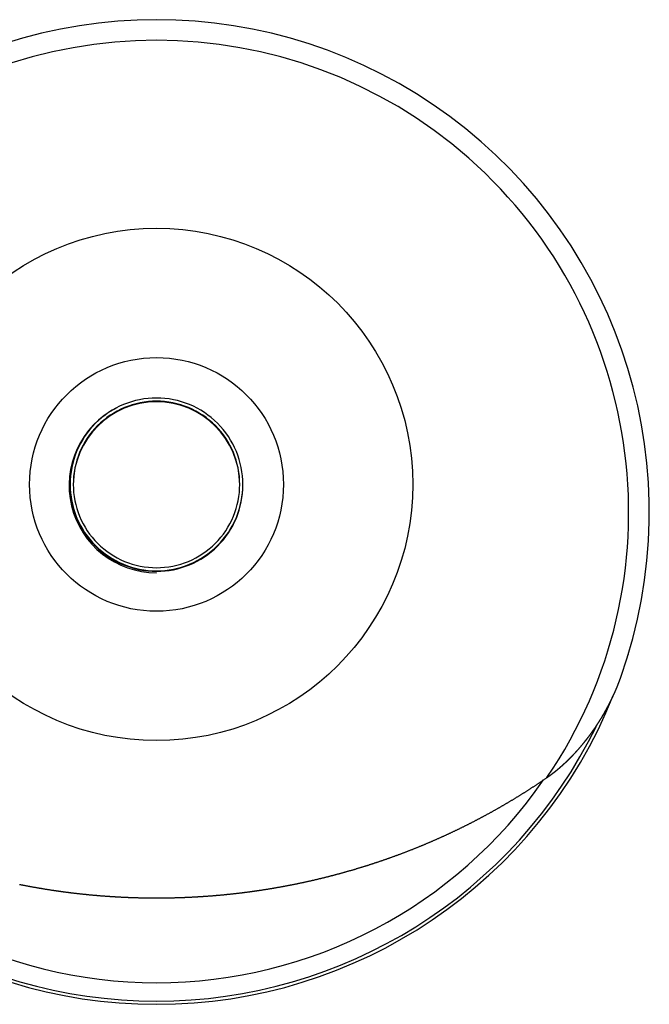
# Model space of a CAD drawing. Extents: x 3842 to 7066, y 783 to 5920.
# Tile 2 of 18: x 4294 to 5092, y 783 to 2032. Entities that reach past the tile are written whole.
import ezdxf

# ---------------------------------------------------------------- set-up
doc = ezdxf.new("R2010")
doc.units = 0
doc.layers.get('0').update_dxf_attribs({"linetype": 'CONTINUOUS'})

msp = doc.modelspace()

# ---------------------------------------------------------------- linework, layer by layer
at = {"color": 7, "linetype": 'CONTINUOUS'}
for p, q in [((4357.495, 1442.8), (4357.495, 1442.066)), ((4576.695, 1442.066), (4576.695, 1442.8))]:
    msp.add_line(p, q, dxfattribs=at)
for points in [[(4467.1, 1333.16, 0), (4472.47, 1333.29, 0), (4477.84, 1333.69, 0), (4483.18, 1334.35, 0), (4488.48, 1335.27, 0), (4493.73, 1336.45, 0), (4498.91, 1337.88, 0), (4504.02, 1339.57, 0), (4509.04, 1341.51, 0), (4513.96, 1343.69, 0), (4518.76, 1346.11, 0), (4523.44, 1348.76, 0), (4527.99, 1351.64, 0), (4532.38, 1354.74, 0), (4536.62, 1358.05, 0), (4540.7, 1361.56, 0), (4544.59, 1365.27, 0), (4548.3, 1369.17, 0), (4551.82, 1373.24, 0), (4555.13, 1377.49, 0), (4558.22, 1381.89, 0), (4561.1, 1386.43, 0), (4563.75, 1391.12, 0), (4566.17, 1395.92, 0), (4568.35, 1400.84, 0), (4570.29, 1405.86, 0), (4571.98, 1410.97, 0), (4573.41, 1416.16, 0), (4574.59, 1421.41, 0), (4575.51, 1426.71, 0), (4576.17, 1432.05, 0), (4576.56, 1437.42, 0), (4576.7, 1442.8, 0), (4576.56, 1448.18, 0), (4576.17, 1453.55, 0), (4575.51, 1458.89, 0), (4574.59, 1464.19, 0), (4573.41, 1469.44, 0), (4571.98, 1474.63, 0), (4570.29, 1479.74, 0), (4568.35, 1484.76, 0), (4566.17, 1489.68, 0), (4563.75, 1494.48, 0), (4561.1, 1499.17, 0), (4558.22, 1503.71, 0), (4555.13, 1508.11, 0), (4551.82, 1512.36, 0), (4548.3, 1516.43, 0), (4544.59, 1520.33, 0), (4540.7, 1524.04, 0), (4536.62, 1527.55, 0), (4532.38, 1530.86, 0), (4527.99, 1533.96, 0), (4523.44, 1536.84, 0), (4518.76, 1539.49, 0), (4513.96, 1541.91, 0), (4509.04, 1544.09, 0), (4504.02, 1546.03, 0), (4498.91, 1547.72, 0), (4493.73, 1549.15, 0), (4488.48, 1550.33, 0), (4483.18, 1551.25, 0), (4477.84, 1551.91, 0), (4472.47, 1552.31, 0), (4467.1, 1552.44, 0), (4461.72, 1552.31, 0), (4456.35, 1551.91, 0), (4451.01, 1551.25, 0), (4445.71, 1550.33, 0), (4440.46, 1549.15, 0), (4435.28, 1547.72, 0), (4430.17, 1546.03, 0), (4425.15, 1544.09, 0), (4420.24, 1541.91, 0), (4415.43, 1539.49, 0), (4410.75, 1536.84, 0), (4406.2, 1533.96, 0), (4401.81, 1530.86, 0), (4397.57, 1527.55, 0), (4393.49, 1524.04, 0), (4389.6, 1520.33, 0), (4385.89, 1516.43, 0), (4382.37, 1512.36, 0), (4379.06, 1508.11, 0), (4375.97, 1503.71, 0), (4373.09, 1499.17, 0), (4370.44, 1494.48, 0), (4368.02, 1489.68, 0), (4365.84, 1484.76, 0), (4363.9, 1479.74, 0), (4362.21, 1474.63, 0), (4360.78, 1469.44, 0), (4359.6, 1464.19, 0), (4358.68, 1458.89, 0), (4358.02, 1453.55, 0), (4357.63, 1448.18, 0), (4357.5, 1442.8, 0), (4357.63, 1437.42, 0), (4358.02, 1432.05, 0), (4358.68, 1426.71, 0), (4359.6, 1421.41, 0), (4360.78, 1416.16, 0), (4362.21, 1410.97, 0), (4363.9, 1405.86, 0), (4365.84, 1400.84, 0), (4368.02, 1395.92, 0), (4370.44, 1391.12, 0), (4373.09, 1386.43, 0), (4375.97, 1381.89, 0), (4379.06, 1377.49, 0), (4382.37, 1373.24, 0), (4385.89, 1369.17, 0), (4389.6, 1365.27, 0), (4393.49, 1361.56, 0), (4397.57, 1358.05, 0), (4401.81, 1354.74, 0), (4406.2, 1351.64, 0), (4410.75, 1348.76, 0), (4415.43, 1346.11, 0), (4420.24, 1343.69, 0), (4425.15, 1341.51, 0), (4430.17, 1339.57, 0), (4435.28, 1337.88, 0), (4440.46, 1336.45, 0), (4445.71, 1335.27, 0), (4451.01, 1334.35, 0), (4456.35, 1333.69, 0), (4461.72, 1333.29, 0), (4467.1, 1333.16, 0)], [(4467.1, 1337.16, 0), (4472.28, 1337.29, 0), (4477.45, 1337.67, 0), (4482.59, 1338.3, 0), (4487.7, 1339.19, 0), (4492.75, 1340.33, 0), (4497.75, 1341.71, 0), (4502.67, 1343.34, 0), (4507.51, 1345.2, 0), (4512.25, 1347.3, 0), (4516.87, 1349.63, 0), (4521.38, 1352.19, 0), (4525.76, 1354.96, 0), (4530, 1357.95, 0), (4534.09, 1361.14, 0), (4538.01, 1364.53, 0), (4541.77, 1368.1, 0), (4545.34, 1371.86, 0), (4548.73, 1375.78, 0), (4551.91, 1379.87, 0), (4554.9, 1384.11, 0), (4557.67, 1388.49, 0), (4560.23, 1393, 0), (4562.56, 1397.63, 0), (4564.66, 1402.37, 0), (4566.52, 1407.21, 0), (4568.15, 1412.13, 0), (4569.53, 1417.13, 0), (4570.67, 1422.19, 0), (4571.55, 1427.3, 0), (4572.19, 1432.45, 0), (4572.57, 1437.62, 0), (4572.7, 1442.8, 0), (4572.57, 1447.98, 0), (4572.19, 1453.15, 0), (4571.55, 1458.3, 0), (4570.67, 1463.41, 0), (4569.53, 1468.47, 0), (4568.15, 1473.47, 0), (4566.52, 1478.39, 0), (4564.66, 1483.23, 0), (4562.56, 1487.97, 0), (4560.23, 1492.6, 0), (4557.67, 1497.11, 0), (4554.9, 1501.49, 0), (4551.91, 1505.73, 0), (4548.73, 1509.82, 0), (4545.34, 1513.74, 0), (4541.77, 1517.5, 0), (4538.01, 1521.07, 0), (4534.09, 1524.46, 0), (4530, 1527.65, 0), (4525.76, 1530.64, 0), (4521.38, 1533.41, 0), (4516.87, 1535.97, 0), (4512.25, 1538.3, 0), (4507.51, 1540.4, 0), (4502.67, 1542.26, 0), (4497.75, 1543.89, 0), (4492.75, 1545.27, 0), (4487.7, 1546.41, 0), (4482.59, 1547.3, 0), (4477.45, 1547.93, 0), (4472.28, 1548.31, 0), (4467.1, 1548.44, 0), (4461.91, 1548.31, 0), (4456.74, 1547.93, 0), (4451.6, 1547.3, 0), (4446.49, 1546.41, 0), (4441.44, 1545.27, 0), (4436.44, 1543.89, 0), (4431.52, 1542.26, 0), (4426.68, 1540.4, 0), (4421.95, 1538.3, 0), (4417.32, 1535.97, 0), (4412.81, 1533.41, 0), (4408.43, 1530.64, 0), (4404.19, 1527.65, 0), (4400.1, 1524.46, 0), (4396.18, 1521.07, 0), (4392.42, 1517.5, 0), (4388.85, 1513.74, 0), (4385.47, 1509.82, 0), (4382.28, 1505.73, 0), (4379.29, 1501.49, 0), (4376.52, 1497.11, 0), (4373.96, 1492.6, 0), (4371.63, 1487.97, 0), (4369.53, 1483.23, 0), (4367.67, 1478.39, 0), (4366.04, 1473.47, 0), (4364.66, 1468.47, 0), (4363.52, 1463.41, 0), (4362.64, 1458.3, 0), (4362, 1453.15, 0), (4361.62, 1447.98, 0), (4361.5, 1442.8, 0), (4361.62, 1437.62, 0), (4362, 1432.45, 0), (4362.64, 1427.3, 0), (4363.52, 1422.19, 0), (4364.66, 1417.13, 0), (4366.04, 1412.13, 0), (4367.67, 1407.21, 0), (4369.53, 1402.37, 0), (4371.63, 1397.63, 0), (4373.96, 1393, 0), (4376.52, 1388.49, 0), (4379.29, 1384.11, 0), (4382.28, 1379.87, 0), (4385.47, 1375.78, 0), (4388.85, 1371.86, 0), (4392.42, 1368.1, 0), (4396.18, 1364.53, 0), (4400.1, 1361.14, 0), (4404.19, 1357.95, 0), (4408.43, 1354.96, 0), (4412.81, 1352.19, 0), (4417.32, 1349.63, 0), (4421.95, 1347.3, 0), (4426.68, 1345.2, 0), (4431.52, 1343.34, 0), (4436.44, 1341.71, 0), (4441.44, 1340.33, 0), (4446.49, 1339.19, 0), (4451.6, 1338.3, 0), (4456.74, 1337.67, 0), (4461.91, 1337.29, 0), (4467.1, 1337.16, 0)]]:
    msp.add_polyline3d(points, dxfattribs=at)
at = {"color": 7}
for points in [[(5065.31, 1226.47, 0), (5065.31, 1226.48, 0), (5065.31, 1226.5, 0), (5065.32, 1226.51, 0), (5065.32, 1226.52, 0), (5065.32, 1226.53, 0), (5065.33, 1226.54, 0), (5065.33, 1226.55, 0), (5065.33, 1226.57, 0), (5065.34, 1226.58, 0), (5065.34, 1226.59, 0), (5065.34, 1226.6, 0), (5065.35, 1226.61, 0), (5065.35, 1226.62, 0), (5065.36, 1226.63, 0), (5065.36, 1226.65, 0), (5065.36, 1226.66, 0), (5065.37, 1226.67, 0), (5065.37, 1226.68, 0), (5065.37, 1226.69, 0), (5065.38, 1226.7, 0), (5065.38, 1226.71, 0), (5065.38, 1226.73, 0), (5065.39, 1226.74, 0), (5065.39, 1226.75, 0), (5065.39, 1226.76, 0), (5065.4, 1226.77, 0), (5065.4, 1226.78, 0), (5065.4, 1226.79, 0), (5065.41, 1226.8, 0), (5065.41, 1226.81, 0), (5065.41, 1226.82, 0), (5065.42, 1226.84, 0), (5065.42, 1226.85, 0), (5065.42, 1226.86, 0), (5065.43, 1226.87, 0), (5065.43, 1226.88, 0), (5065.43, 1226.89, 0), (5065.44, 1226.9, 0), (5065.44, 1226.91, 0), (5065.44, 1226.92, 0), (5065.44, 1226.93, 0), (5065.45, 1226.94, 0), (5065.45, 1226.95, 0), (5065.45, 1226.96, 0), (5065.46, 1226.97, 0), (5065.46, 1226.98, 0), (5065.46, 1226.99, 0), (5065.47, 1227, 0), (5065.47, 1227.01, 0), (5065.47, 1227.02, 0), (5065.47, 1227.03, 0), (5065.48, 1227.04, 0), (5065.48, 1227.05, 0), (5065.48, 1227.06, 0), (5065.49, 1227.07, 0), (5065.49, 1227.07, 0), (5065.49, 1227.08, 0), (5065.49, 1227.09, 0), (5065.5, 1227.1, 0), (5065.5, 1227.11, 0), (5065.5, 1227.12, 0), (5065.5, 1227.13, 0), (5065.51, 1227.13, 0), (5065.51, 1227.14, 0), (5065.51, 1227.15, 0), (5065.51, 1227.16, 0), (5065.52, 1227.17, 0), (5065.52, 1227.17, 0), (5065.52, 1227.18, 0), (5065.52, 1227.19, 0), (5065.53, 1227.2, 0), (5065.53, 1227.2, 0), (5065.53, 1227.21, 0), (5065.53, 1227.22, 0), (5065.53, 1227.23, 0), (5065.54, 1227.23, 0), (5065.54, 1227.24, 0), (5065.54, 1227.25, 0), (5065.54, 1227.25, 0), (5065.54, 1227.26, 0), (5065.55, 1227.27, 0), (5065.55, 1227.27, 0), (5065.55, 1227.28, 0), (5065.55, 1227.28, 0), (5065.55, 1227.29, 0), (5065.55, 1227.29, 0), (5065.56, 1227.3, 0), (5065.56, 1227.31, 0), (5065.56, 1227.31, 0), (5065.56, 1227.32, 0), (5065.56, 1227.32, 0), (5065.56, 1227.33, 0), (5065.57, 1227.33, 0), (5065.57, 1227.34, 0), (5065.57, 1227.34, 0), (5065.57, 1227.34, 0), (5065.57, 1227.35, 0), (5065.57, 1227.35, 0), (5065.57, 1227.36, 0), (5065.57, 1227.36, 0), (5065.58, 1227.37, 0), (5065.58, 1227.37, 0), (5065.58, 1227.37, 0), (5065.58, 1227.38, 0), (5065.58, 1227.38, 0), (5065.58, 1227.38, 0), (5065.58, 1227.39, 0), (5065.58, 1227.39, 0), (5065.58, 1227.39, 0), (5065.59, 1227.4, 0), (5065.59, 1227.4, 0), (5065.59, 1227.4, 0), (5065.59, 1227.41, 0), (5065.59, 1227.41, 0), (5065.59, 1227.41, 0), (5065.59, 1227.42, 0), (5065.59, 1227.42, 0), (5065.59, 1227.42, 0), (5065.59, 1227.42, 0), (5065.59, 1227.43, 0), (5065.6, 1227.43, 0), (5065.6, 1227.43, 0), (5065.6, 1227.43, 0), (5065.6, 1227.44, 0), (5065.6, 1227.44, 0), (5065.6, 1227.44, 0), (5065.6, 1227.44, 0), (5065.6, 1227.44, 0), (5065.6, 1227.45, 0), (5065.6, 1227.45, 0), (5065.6, 1227.45, 0), (5065.6, 1227.45, 0), (5065.6, 1227.45, 0), (5065.6, 1227.46, 0), (5065.6, 1227.46, 0), (5065.6, 1227.46, 0), (5065.6, 1227.46, 0), (5065.61, 1227.46, 0), (5065.61, 1227.46, 0), (5065.61, 1227.47, 0), (5065.61, 1227.47, 0), (5065.61, 1227.47, 0), (5065.61, 1227.47, 0), (5065.61, 1227.47, 0), (5065.61, 1227.47, 0), (5065.61, 1227.48, 0), (5065.61, 1227.48, 0), (5065.61, 1227.48, 0), (5065.61, 1227.48, 0), (5065.61, 1227.48, 0), (5065.61, 1227.48, 0), (5065.61, 1227.48, 0), (5065.61, 1227.49, 0), (5065.61, 1227.49, 0), (5065.61, 1227.49, 0), (5065.61, 1227.49, 0), (5065.61, 1227.49, 0), (5065.61, 1227.49, 0), (5065.61, 1227.49, 0)], [(4962.32, 1070.83, 0), (4962.57, 1071, 0), (4962.81, 1071.18, 0), (4963.05, 1071.36, 0), (4963.3, 1071.53, 0), (4963.54, 1071.71, 0), (4963.79, 1071.89, 0), (4964.03, 1072.06, 0), (4964.28, 1072.24, 0), (4964.52, 1072.41, 0), (4964.76, 1072.59, 0), (4965.01, 1072.77, 0), (4965.25, 1072.94, 0), (4965.49, 1073.12, 0), (4965.74, 1073.3, 0), (4965.98, 1073.48, 0), (4966.22, 1073.65, 0), (4966.47, 1073.83, 0), (4966.71, 1074.01, 0), (4966.95, 1074.19, 0), (4967.19, 1074.36, 0), (4967.44, 1074.54, 0), (4967.68, 1074.72, 0), (4967.92, 1074.9, 0), (4968.16, 1075.08, 0), (4968.4, 1075.26, 0), (4968.64, 1075.44, 0), (4968.89, 1075.62, 0), (4969.13, 1075.8, 0), (4969.37, 1075.98, 0), (4969.61, 1076.16, 0), (4969.85, 1076.34, 0), (4970.09, 1076.52, 0), (4970.32, 1076.7, 0), (4970.56, 1076.89, 0), (4970.8, 1077.07, 0), (4971.04, 1077.25, 0), (4971.28, 1077.44, 0), (4971.52, 1077.62, 0), (4971.75, 1077.8, 0), (4971.99, 1077.99, 0), (4972.23, 1078.17, 0), (4972.46, 1078.36, 0), (4972.7, 1078.54, 0), (4972.93, 1078.73, 0), (4973.17, 1078.92, 0), (4973.4, 1079.11, 0), (4973.64, 1079.29, 0), (4973.87, 1079.48, 0), (4974.1, 1079.67, 0), (4974.34, 1079.86, 0), (4974.57, 1080.05, 0), (4974.8, 1080.24, 0), (4975.03, 1080.43, 0), (4975.26, 1080.62, 0), (4975.5, 1080.81, 0), (4975.73, 1081, 0), (4975.96, 1081.19, 0), (4976.19, 1081.38, 0), (4976.42, 1081.58, 0), (4976.65, 1081.77, 0), (4976.88, 1081.96, 0), (4977.11, 1082.16, 0), (4977.33, 1082.35, 0), (4977.56, 1082.54, 0), (4977.79, 1082.74, 0), (4978.02, 1082.93, 0), (4978.25, 1083.13, 0), (4978.47, 1083.32, 0), (4978.7, 1083.52, 0), (4978.93, 1083.72, 0), (4979.15, 1083.91, 0), (4979.38, 1084.11, 0), (4979.6, 1084.31, 0), (4979.83, 1084.5, 0), (4980.05, 1084.7, 0), (4980.28, 1084.9, 0), (4980.5, 1085.1, 0), (4980.73, 1085.29, 0), (4980.95, 1085.49, 0), (4981.18, 1085.69, 0), (4981.4, 1085.89, 0), (4981.62, 1086.09, 0), (4981.85, 1086.29, 0), (4982.07, 1086.49, 0), (4982.29, 1086.69, 0), (4982.51, 1086.89, 0), (4982.73, 1087.09, 0), (4982.96, 1087.29, 0), (4983.18, 1087.49, 0), (4983.4, 1087.69, 0), (4983.62, 1087.9, 0), (4983.84, 1088.1, 0), (4984.06, 1088.3, 0), (4984.28, 1088.5, 0), (4984.5, 1088.71, 0), (4984.72, 1088.91, 0), (4984.94, 1089.11, 0), (4985.16, 1089.32, 0), (4985.38, 1089.52, 0), (4985.6, 1089.72, 0), (4985.81, 1089.93, 0), (4986.03, 1090.13, 0), (4986.25, 1090.34, 0), (4986.47, 1090.54, 0), (4986.68, 1090.75, 0), (4986.9, 1090.95, 0), (4987.12, 1091.16, 0), (4987.33, 1091.36, 0), (4987.55, 1091.57, 0), (4987.77, 1091.78, 0), (4987.98, 1091.98, 0), (4988.2, 1092.19, 0), (4988.41, 1092.4, 0), (4988.63, 1092.6, 0), (4988.84, 1092.81, 0), (4989.06, 1093.02, 0), (4989.27, 1093.23, 0), (4989.48, 1093.44, 0), (4989.7, 1093.64, 0), (4989.91, 1093.85, 0), (4990.12, 1094.06, 0), (4990.33, 1094.27, 0), (4990.55, 1094.48, 0), (4990.76, 1094.69, 0), (4990.97, 1094.9, 0), (4991.18, 1095.11, 0), (4991.39, 1095.32, 0), (4991.6, 1095.53, 0), (4991.81, 1095.75, 0), (4992.02, 1095.96, 0), (4992.23, 1096.17, 0), (4992.44, 1096.38, 0), (4992.65, 1096.59, 0), (4992.86, 1096.81, 0), (4993.07, 1097.02, 0), (4993.28, 1097.23, 0), (4993.49, 1097.44, 0), (4993.7, 1097.66, 0), (4993.9, 1097.87, 0), (4994.11, 1098.09, 0), (4994.32, 1098.3, 0), (4994.53, 1098.51, 0), (4994.73, 1098.73, 0), (4994.94, 1098.94, 0), (4995.15, 1099.16, 0), (4995.35, 1099.37, 0), (4995.56, 1099.59, 0), (4995.76, 1099.81, 0), (4995.97, 1100.02, 0), (4996.17, 1100.24, 0), (4996.38, 1100.45, 0), (4996.58, 1100.67, 0), (4996.79, 1100.89, 0), (4996.99, 1101.1, 0), (4997.19, 1101.32, 0), (4997.4, 1101.54, 0), (4997.6, 1101.76, 0), (4997.8, 1101.98, 0), (4998.01, 1102.19, 0), (4998.21, 1102.41, 0), (4998.41, 1102.63, 0), (4998.61, 1102.85, 0), (4998.81, 1103.07, 0), (4999.01, 1103.29, 0), (4999.21, 1103.51, 0), (4999.42, 1103.73, 0), (4999.62, 1103.95, 0), (4999.82, 1104.17, 0), (5000.02, 1104.39, 0), (5000.21, 1104.61, 0), (5000.41, 1104.83, 0), (5000.61, 1105.05, 0), (5000.81, 1105.27, 0), (5001.01, 1105.49, 0), (5001.21, 1105.71, 0), (5001.41, 1105.94, 0), (5001.6, 1106.16, 0), (5001.8, 1106.38, 0), (5002, 1106.6, 0), (5002.2, 1106.83, 0), (5002.39, 1107.05, 0), (5002.59, 1107.27, 0), (5002.79, 1107.49, 0), (5002.98, 1107.72, 0), (5003.18, 1107.94, 0), (5003.37, 1108.17, 0), (5003.57, 1108.39, 0), (5003.76, 1108.61, 0), (5003.96, 1108.84, 0), (5004.15, 1109.06, 0), (5004.35, 1109.29, 0), (5004.54, 1109.51, 0), (5004.73, 1109.74, 0), (5004.93, 1109.96, 0), (5005.12, 1110.19, 0), (5005.31, 1110.42, 0), (5005.5, 1110.64, 0), (5005.7, 1110.87, 0), (5005.89, 1111.09, 0), (5006.08, 1111.32, 0), (5006.27, 1111.55, 0), (5006.46, 1111.78, 0), (5006.65, 1112, 0), (5006.84, 1112.23, 0), (5007.03, 1112.46, 0), (5007.23, 1112.69, 0), (5007.41, 1112.91, 0), (5007.6, 1113.14, 0), (5007.79, 1113.37, 0), (5007.98, 1113.6, 0), (5008.17, 1113.83, 0), (5008.36, 1114.06, 0), (5008.55, 1114.29, 0), (5008.74, 1114.52, 0), (5008.92, 1114.75, 0), (5009.11, 1114.98, 0), (5009.3, 1115.21, 0), (5009.49, 1115.44, 0), (5009.67, 1115.67, 0), (5009.86, 1115.9, 0), (5010.05, 1116.13, 0), (5010.23, 1116.36, 0), (5010.42, 1116.59, 0), (5010.6, 1116.82, 0), (5010.79, 1117.05, 0), (5010.97, 1117.28, 0), (5011.16, 1117.52, 0), (5011.34, 1117.75, 0), (5011.53, 1117.98, 0), (5011.71, 1118.21, 0), (5011.89, 1118.45, 0), (5012.08, 1118.68, 0), (5012.26, 1118.91, 0), (5012.44, 1119.15, 0), (5012.62, 1119.38, 0), (5012.81, 1119.61, 0), (5012.99, 1119.85, 0), (5013.17, 1120.08, 0), (5013.35, 1120.31, 0), (5013.53, 1120.55, 0), (5013.71, 1120.78, 0), (5013.89, 1121.02, 0), (5014.08, 1121.25, 0), (5014.26, 1121.49, 0), (5014.44, 1121.72, 0), (5014.61, 1121.96, 0), (5014.79, 1122.19, 0), (5014.97, 1122.43, 0), (5015.15, 1122.67, 0), (5015.33, 1122.9, 0), (5015.51, 1123.14, 0), (5015.69, 1123.37, 0), (5015.87, 1123.61, 0), (5016.04, 1123.85, 0), (5016.22, 1124.08, 0), (5016.4, 1124.32, 0), (5016.57, 1124.56, 0), (5016.75, 1124.8, 0), (5016.93, 1125.03, 0), (5017.1, 1125.27, 0), (5017.28, 1125.51, 0), (5017.45, 1125.75, 0), (5017.63, 1125.99, 0), (5017.8, 1126.23, 0), (5017.98, 1126.46, 0), (5018.15, 1126.7, 0), (5018.33, 1126.94, 0), (5018.5, 1127.18, 0), (5018.67, 1127.42, 0), (5018.85, 1127.66, 0), (5019.02, 1127.9, 0), (5019.19, 1128.14, 0), (5019.37, 1128.38, 0), (5019.54, 1128.62, 0), (5019.71, 1128.86, 0), (5019.88, 1129.1, 0), (5020.05, 1129.34, 0), (5020.23, 1129.58, 0), (5020.4, 1129.82, 0), (5020.57, 1130.06, 0), (5020.74, 1130.31, 0), (5020.91, 1130.55, 0), (5021.08, 1130.79, 0), (5021.25, 1131.03, 0), (5021.42, 1131.27, 0), (5021.59, 1131.52, 0), (5021.76, 1131.76, 0), (5021.92, 1132, 0), (5022.09, 1132.24, 0), (5022.26, 1132.49, 0), (5022.43, 1132.73, 0), (5022.6, 1132.97, 0), (5022.76, 1133.22, 0), (5022.93, 1133.46, 0), (5023.1, 1133.7, 0), (5023.26, 1133.95, 0), (5023.43, 1134.19, 0), (5023.6, 1134.44, 0), (5023.76, 1134.68, 0), (5023.93, 1134.92, 0), (5024.09, 1135.17, 0), (5024.26, 1135.41, 0), (5024.42, 1135.66, 0), (5024.59, 1135.9, 0), (5024.75, 1136.15, 0), (5024.91, 1136.39, 0), (5025.08, 1136.64, 0), (5025.24, 1136.89, 0), (5025.4, 1137.13, 0), (5025.57, 1137.38, 0), (5025.73, 1137.62, 0), (5025.89, 1137.87, 0), (5026.05, 1138.12, 0), (5026.22, 1138.36, 0), (5026.38, 1138.61, 0), (5026.54, 1138.86, 0), (5026.7, 1139.1, 0), (5026.86, 1139.35, 0), (5027.02, 1139.6, 0), (5027.18, 1139.85, 0), (5027.34, 1140.09, 0), (5027.5, 1140.34, 0), (5027.66, 1140.59, 0), (5027.82, 1140.84, 0), (5027.98, 1141.09, 0), (5028.14, 1141.34, 0), (5028.3, 1141.58, 0), (5028.45, 1141.83, 0), (5028.61, 1142.08, 0), (5028.77, 1142.33, 0), (5028.93, 1142.58, 0), (5029.08, 1142.83, 0), (5029.24, 1143.08, 0), (5029.4, 1143.33, 0), (5029.55, 1143.58, 0), (5029.71, 1143.83, 0), (5029.86, 1144.08, 0), (5030.02, 1144.33, 0), (5030.17, 1144.58, 0), (5030.33, 1144.83, 0), (5030.48, 1145.08, 0), (5030.64, 1145.33, 0), (5030.79, 1145.58, 0), (5030.95, 1145.83, 0), (5031.1, 1146.09, 0), (5031.25, 1146.34, 0), (5031.41, 1146.59, 0), (5031.56, 1146.84, 0), (5031.71, 1147.09, 0), (5031.86, 1147.34, 0), (5032.02, 1147.6, 0), (5032.17, 1147.85, 0), (5032.32, 1148.1, 0), (5032.47, 1148.35, 0), (5032.62, 1148.61, 0), (5032.77, 1148.86, 0), (5032.92, 1149.11, 0), (5033.07, 1149.37, 0), (5033.22, 1149.62, 0), (5033.37, 1149.87, 0), (5033.52, 1150.13, 0), (5033.67, 1150.38, 0), (5033.82, 1150.63, 0), (5033.97, 1150.89, 0), (5034.12, 1151.14, 0), (5034.26, 1151.4, 0), (5034.41, 1151.65, 0), (5034.56, 1151.91, 0), (5034.71, 1152.16, 0), (5034.85, 1152.42, 0), (5035, 1152.67, 0), (5035.15, 1152.93, 0), (5035.29, 1153.18, 0), (5035.44, 1153.44, 0), (5035.58, 1153.69, 0), (5035.73, 1153.95, 0), (5035.87, 1154.2, 0), (5036.02, 1154.46, 0), (5036.16, 1154.72, 0), (5036.31, 1154.97, 0), (5036.45, 1155.23, 0), (5036.59, 1155.49, 0), (5036.74, 1155.74, 0), (5036.88, 1156, 0), (5037.02, 1156.26, 0), (5037.17, 1156.51, 0), (5037.31, 1156.77, 0), (5037.45, 1157.03, 0), (5037.59, 1157.29, 0), (5037.73, 1157.54, 0), (5037.87, 1157.8, 0), (5038.01, 1158.06, 0), (5038.16, 1158.32, 0), (5038.3, 1158.57, 0), (5038.44, 1158.83, 0), (5038.58, 1159.09, 0), (5038.72, 1159.35, 0), (5038.85, 1159.61, 0), (5038.99, 1159.87, 0), (5039.13, 1160.13, 0), (5039.27, 1160.39, 0), (5039.41, 1160.64, 0), (5039.55, 1160.9, 0), (5039.68, 1161.16, 0), (5039.82, 1161.42, 0), (5039.96, 1161.68, 0), (5040.1, 1161.94, 0), (5040.23, 1162.2, 0), (5040.37, 1162.46, 0), (5040.5, 1162.72, 0), (5040.64, 1162.98, 0), (5040.78, 1163.24, 0), (5040.91, 1163.5, 0), (5041.05, 1163.76, 0), (5041.18, 1164.03, 0), (5041.31, 1164.29, 0), (5041.45, 1164.55, 0), (5041.58, 1164.81, 0), (5041.72, 1165.07, 0), (5041.85, 1165.33, 0), (5041.98, 1165.59, 0), (5042.12, 1165.86, 0), (5042.25, 1166.12, 0), (5042.38, 1166.38, 0), (5042.51, 1166.64, 0), (5042.64, 1166.9, 0), (5042.77, 1167.17, 0), (5042.91, 1167.43, 0), (5043.04, 1167.69, 0), (5043.17, 1167.95, 0), (5043.3, 1168.22, 0), (5043.43, 1168.48, 0), (5043.56, 1168.74, 0), (5043.68, 1169.01, 0), (5043.81, 1169.27, 0), (5043.94, 1169.53, 0), (5044.07, 1169.8, 0), (5044.2, 1170.06, 0), (5044.33, 1170.32, 0), (5044.45, 1170.59, 0), (5044.58, 1170.85, 0), (5044.71, 1171.12, 0), (5044.84, 1171.38, 0), (5044.96, 1171.65, 0), (5045.09, 1171.91, 0), (5045.21, 1172.18, 0), (5045.34, 1172.44, 0), (5045.47, 1172.7, 0), (5045.59, 1172.97, 0), (5045.72, 1173.24, 0), (5045.84, 1173.5, 0), (5045.96, 1173.77, 0), (5046.09, 1174.03, 0), (5046.21, 1174.3, 0), (5046.34, 1174.56, 0), (5046.46, 1174.83, 0), (5046.58, 1175.09, 0), (5046.7, 1175.36, 0), (5046.83, 1175.63, 0), (5046.95, 1175.89, 0), (5047.07, 1176.16, 0), (5047.19, 1176.43, 0), (5047.31, 1176.69, 0), (5047.43, 1176.96, 0), (5047.56, 1177.23, 0), (5047.68, 1177.49, 0), (5047.8, 1177.76, 0), (5047.92, 1178.03, 0), (5048.04, 1178.29, 0), (5048.16, 1178.56, 0), (5048.27, 1178.83, 0), (5048.39, 1179.1, 0), (5048.51, 1179.37, 0), (5048.63, 1179.63, 0), (5048.75, 1179.9, 0), (5048.87, 1180.17, 0), (5048.98, 1180.44, 0), (5049.1, 1180.71, 0), (5049.22, 1180.97, 0), (5049.34, 1181.24, 0), (5049.45, 1181.51, 0), (5049.57, 1181.78, 0), (5049.68, 1182.05, 0), (5049.8, 1182.32, 0), (5049.91, 1182.59, 0), (5050.03, 1182.86, 0), (5050.14, 1183.13, 0), (5050.26, 1183.39, 0), (5050.37, 1183.66, 0), (5050.48, 1183.93, 0), (5050.6, 1184.2, 0), (5050.71, 1184.47, 0), (5050.82, 1184.74, 0), (5050.94, 1185.01, 0), (5051.05, 1185.28, 0), (5051.16, 1185.55, 0), (5051.27, 1185.83, 0), (5051.38, 1186.1, 0), (5051.49, 1186.37, 0), (5051.6, 1186.64, 0), (5051.71, 1186.91, 0), (5051.82, 1187.18, 0), (5051.93, 1187.45, 0), (5052.04, 1187.72, 0), (5052.15, 1187.99, 0), (5052.25, 1188.27, 0), (5052.36, 1188.54, 0), (5052.47, 1188.81, 0), (5052.58, 1189.08, 0), (5052.68, 1189.35, 0), (5052.79, 1189.63, 0), (5052.89, 1189.9, 0), (5053, 1190.17, 0), (5053.11, 1190.44, 0), (5053.21, 1190.72, 0), (5053.32, 1190.99, 0), (5053.42, 1191.26, 0), (5053.52, 1191.54, 0), (5053.63, 1191.81, 0), (5053.73, 1192.08, 0), (5053.84, 1192.35, 0), (5053.94, 1192.63, 0), (5054.04, 1192.9, 0), (5054.14, 1193.17, 0), (5054.25, 1193.45, 0), (5054.35, 1193.72, 0), (5054.45, 1194, 0), (5054.55, 1194.27, 0), (5054.66, 1194.54, 0), (5054.76, 1194.82, 0), (5054.86, 1195.09, 0), (5054.96, 1195.36, 0), (5055.06, 1195.64, 0), (5055.16, 1195.91, 0), (5055.27, 1196.19, 0), (5055.37, 1196.46, 0), (5055.47, 1196.73, 0), (5055.57, 1197.01, 0), (5055.67, 1197.28, 0), (5055.77, 1197.56, 0), (5055.87, 1197.83, 0), (5055.97, 1198.11, 0), (5056.07, 1198.38, 0)], [(4293.32, 935.312, 0), (4294.05, 935.165, 0), (4294.79, 935.019, 0), (4295.53, 934.873, 0), (4296.27, 934.728, 0), (4297, 934.584, 0), (4297.74, 934.44, 0), (4298.48, 934.297, 0), (4299.22, 934.154, 0), (4299.95, 934.013, 0), (4300.69, 933.871, 0), (4301.43, 933.731, 0), (4302.17, 933.591, 0), (4302.91, 933.451, 0), (4303.64, 933.313, 0), (4304.38, 933.175, 0), (4305.12, 933.037, 0), (4305.86, 932.9, 0), (4306.6, 932.764, 0), (4307.34, 932.628, 0), (4308.08, 932.493, 0), (4308.82, 932.359, 0), (4309.56, 932.225, 0), (4310.3, 932.092, 0), (4311.04, 931.96, 0), (4311.77, 931.828, 0), (4312.51, 931.697, 0), (4313.26, 931.566, 0), (4314, 931.436, 0), (4314.74, 931.307, 0), (4315.48, 931.178, 0), (4316.22, 931.05, 0), (4316.96, 930.923, 0), (4317.7, 930.796, 0), (4318.44, 930.67, 0), (4319.18, 930.544, 0), (4319.92, 930.419, 0), (4320.66, 930.295, 0), (4321.4, 930.171, 0), (4322.15, 930.048, 0), (4322.89, 929.926, 0), (4323.63, 929.804, 0), (4324.37, 929.683, 0), (4325.11, 929.562, 0), (4325.85, 929.442, 0), (4326.6, 929.323, 0), (4327.34, 929.204, 0), (4328.08, 929.086, 0), (4328.82, 928.969, 0), (4329.57, 928.852, 0), (4330.31, 928.736, 0), (4331.05, 928.62, 0), (4331.8, 928.506, 0), (4332.54, 928.391, 0), (4333.28, 928.278, 0), (4334.03, 928.165, 0), (4334.77, 928.052, 0), (4335.51, 927.941, 0), (4336.26, 927.829, 0), (4337, 927.719, 0), (4337.74, 927.609, 0), (4338.49, 927.5, 0), (4339.23, 927.391, 0), (4339.98, 927.283, 0), (4340.72, 927.176, 0), (4341.46, 927.069, 0), (4342.21, 926.963, 0), (4342.95, 926.858, 0), (4343.7, 926.753, 0), (4344.44, 926.649, 0), (4345.19, 926.545, 0), (4345.93, 926.442, 0), (4346.68, 926.34, 0), (4347.42, 926.238, 0), (4348.17, 926.137, 0), (4348.91, 926.037, 0), (4349.66, 925.937, 0), (4350.4, 925.838, 0), (4351.15, 925.739, 0), (4351.9, 925.641, 0), (4352.64, 925.544, 0), (4353.39, 925.448, 0), (4354.13, 925.352, 0), (4354.88, 925.256, 0), (4355.63, 925.161, 0), (4356.37, 925.067, 0), (4357.12, 924.974, 0), (4357.86, 924.881, 0), (4358.61, 924.789, 0), (4359.36, 924.697, 0), (4360.1, 924.606, 0), (4360.85, 924.516, 0), (4361.6, 924.426, 0), (4362.34, 924.337, 0), (4363.09, 924.249, 0), (4363.84, 924.161, 0), (4364.59, 924.074, 0), (4365.33, 923.987, 0), (4366.08, 923.901, 0), (4366.83, 923.816, 0), (4367.58, 923.731, 0), (4368.32, 923.647, 0), (4369.07, 923.564, 0), (4369.82, 923.481, 0), (4370.57, 923.399, 0), (4371.31, 923.318, 0), (4372.06, 923.237, 0), (4372.81, 923.156, 0), (4373.56, 923.077, 0), (4374.31, 922.998, 0), (4375.06, 922.92, 0), (4375.8, 922.842, 0), (4376.55, 922.765, 0), (4377.3, 922.688, 0), (4378.05, 922.613, 0), (4378.8, 922.537, 0), (4379.55, 922.463, 0), (4380.3, 922.389, 0), (4381.04, 922.316, 0), (4381.79, 922.243, 0), (4382.54, 922.171, 0), (4383.29, 922.1, 0), (4384.04, 922.029, 0), (4384.79, 921.959, 0), (4385.54, 921.89, 0), (4386.29, 921.821, 0), (4387.04, 921.753, 0), (4387.79, 921.685, 0), (4388.54, 921.618, 0), (4389.29, 921.552, 0), (4390.04, 921.486, 0), (4390.79, 921.421, 0), (4391.54, 921.357, 0), (4392.28, 921.293, 0), (4393.03, 921.23, 0), (4393.78, 921.167, 0), (4394.53, 921.106, 0), (4395.28, 921.044, 0), (4396.04, 920.984, 0), (4396.79, 920.924, 0), (4397.54, 920.865, 0), (4398.29, 920.806, 0), (4399.04, 920.748, 0), (4399.79, 920.691, 0), (4400.54, 920.634, 0), (4401.29, 920.578, 0), (4402.04, 920.522, 0), (4402.79, 920.468, 0), (4403.54, 920.413, 0), (4404.29, 920.36, 0), (4405.04, 920.307, 0), (4405.79, 920.255, 0), (4406.54, 920.203, 0), (4407.29, 920.152, 0), (4408.04, 920.102, 0), (4408.8, 920.052, 0), (4409.55, 920.003, 0), (4410.3, 919.954, 0), (4411.05, 919.907, 0), (4411.8, 919.859, 0), (4412.55, 919.813, 0), (4413.3, 919.767, 0), (4414.05, 919.722, 0), (4414.81, 919.677, 0), (4415.56, 919.633, 0), (4416.31, 919.59, 0), (4417.06, 919.547, 0), (4417.81, 919.505, 0), (4418.56, 919.464, 0), (4419.31, 919.423, 0), (4420.07, 919.383, 0), (4420.82, 919.343, 0), (4421.57, 919.304, 0), (4422.32, 919.266, 0), (4423.07, 919.228, 0), (4423.83, 919.191, 0), (4424.58, 919.155, 0), (4425.33, 919.119, 0), (4426.08, 919.084, 0), (4426.83, 919.05, 0), (4427.58, 919.016, 0), (4428.34, 918.983, 0), (4429.09, 918.951, 0), (4429.84, 918.919, 0), (4430.59, 918.888, 0), (4431.35, 918.857, 0), (4432.1, 918.827, 0), (4432.85, 918.798, 0), (4433.6, 918.769, 0), (4434.35, 918.741, 0), (4435.11, 918.714, 0), (4435.86, 918.687, 0), (4436.61, 918.661, 0), (4437.36, 918.635, 0), (4438.12, 918.61, 0), (4438.87, 918.586, 0), (4439.62, 918.563, 0), (4440.37, 918.54, 0), (4441.13, 918.517, 0), (4441.88, 918.496, 0), (4442.63, 918.475, 0), (4443.38, 918.454, 0), (4444.14, 918.435, 0), (4444.89, 918.416, 0), (4445.64, 918.397, 0), (4446.39, 918.379, 0), (4447.15, 918.362, 0), (4447.9, 918.345, 0), (4448.65, 918.329, 0), (4449.4, 918.314, 0), (4450.16, 918.3, 0), (4450.91, 918.286, 0), (4451.66, 918.272, 0), (4452.42, 918.259, 0), (4453.17, 918.247, 0), (4453.92, 918.236, 0), (4454.67, 918.225, 0), (4455.43, 918.215, 0), (4456.18, 918.205, 0), (4456.93, 918.196, 0), (4457.68, 918.188, 0), (4458.44, 918.18, 0), (4459.19, 918.173, 0), (4459.94, 918.167, 0), (4460.7, 918.161, 0), (4461.45, 918.156, 0), (4462.2, 918.152, 0), (4462.95, 918.148, 0), (4463.71, 918.145, 0), (4464.46, 918.142, 0), (4465.21, 918.14, 0), (4465.97, 918.139, 0), (4466.72, 918.138, 0), (4467.47, 918.138, 0), (4468.22, 918.139, 0), (4468.98, 918.14, 0), (4469.73, 918.142, 0), (4470.48, 918.145, 0), (4471.24, 918.148, 0), (4471.99, 918.152, 0), (4472.74, 918.156, 0), (4473.49, 918.161, 0), (4474.25, 918.167, 0), (4475, 918.173, 0), (4475.75, 918.18, 0), (4476.51, 918.188, 0), (4477.26, 918.196, 0), (4478.01, 918.205, 0), (4478.76, 918.215, 0), (4479.52, 918.225, 0), (4480.27, 918.236, 0), (4481.02, 918.247, 0), (4481.78, 918.259, 0), (4482.53, 918.272, 0), (4483.28, 918.285, 0), (4484.03, 918.299, 0), (4484.79, 918.314, 0), (4485.54, 918.329, 0), (4486.29, 918.345, 0), (4487.04, 918.362, 0), (4487.8, 918.379, 0), (4488.55, 918.397, 0), (4489.3, 918.415, 0), (4490.05, 918.434, 0), (4490.81, 918.454, 0), (4491.56, 918.474, 0), (4492.31, 918.495, 0), (4493.06, 918.517, 0), (4493.82, 918.539, 0), (4494.57, 918.562, 0), (4495.32, 918.586, 0), (4496.07, 918.61, 0), (4496.83, 918.635, 0), (4497.58, 918.66, 0), (4498.33, 918.687, 0), (4499.08, 918.713, 0), (4499.84, 918.741, 0), (4500.59, 918.769, 0), (4501.34, 918.797, 0), (4502.09, 918.827, 0), (4502.85, 918.857, 0), (4503.6, 918.887, 0), (4504.35, 918.919, 0), (4505.1, 918.95, 0), (4505.85, 918.983, 0), (4506.61, 919.016, 0), (4507.36, 919.05, 0), (4508.11, 919.084, 0), (4508.86, 919.119, 0), (4509.61, 919.155, 0), (4510.37, 919.191, 0), (4511.12, 919.228, 0), (4511.87, 919.266, 0), (4512.62, 919.304, 0), (4513.37, 919.343, 0), (4514.12, 919.383, 0), (4514.88, 919.423, 0), (4515.63, 919.464, 0), (4516.38, 919.505, 0), (4517.13, 919.547, 0), (4517.88, 919.59, 0), (4518.63, 919.633, 0), (4519.38, 919.677, 0), (4520.14, 919.722, 0), (4520.89, 919.767, 0), (4521.64, 919.813, 0), (4522.39, 919.859, 0), (4523.14, 919.906, 0), (4523.89, 919.954, 0), (4524.64, 920.003, 0), (4525.39, 920.052, 0), (4526.15, 920.101, 0), (4526.9, 920.152, 0), (4527.65, 920.203, 0), (4528.4, 920.254, 0), (4529.15, 920.307, 0), (4529.9, 920.36, 0), (4530.65, 920.413, 0), (4531.4, 920.467, 0), (4532.15, 920.522, 0), (4532.9, 920.577, 0), (4533.65, 920.633, 0), (4534.4, 920.69, 0), (4535.15, 920.747, 0), (4535.9, 920.805, 0), (4536.65, 920.864, 0), (4537.4, 920.923, 0), (4538.16, 920.983, 0), (4538.91, 921.044, 0), (4539.66, 921.105, 0), (4540.41, 921.167, 0), (4541.16, 921.229, 0), (4541.91, 921.292, 0), (4542.65, 921.356, 0), (4543.4, 921.42, 0), (4544.15, 921.485, 0), (4544.9, 921.551, 0), (4545.65, 921.617, 0), (4546.4, 921.684, 0), (4547.15, 921.751, 0), (4547.9, 921.819, 0), (4548.65, 921.888, 0), (4549.4, 921.957, 0), (4550.15, 922.027, 0), (4550.9, 922.098, 0), (4551.65, 922.169, 0), (4552.4, 922.241, 0), (4553.15, 922.314, 0), (4553.89, 922.387, 0), (4554.64, 922.461, 0), (4555.39, 922.535, 0), (4556.14, 922.611, 0), (4556.89, 922.686, 0), (4557.64, 922.763, 0), (4558.39, 922.84, 0), (4559.13, 922.917, 0), (4559.88, 922.996, 0), (4560.63, 923.075, 0), (4561.38, 923.154, 0), (4562.13, 923.234, 0), (4562.88, 923.315, 0), (4563.62, 923.397, 0), (4564.37, 923.479, 0), (4565.12, 923.561, 0), (4565.87, 923.645, 0), (4566.61, 923.729, 0), (4567.36, 923.813, 0), (4568.11, 923.899, 0), (4568.86, 923.985, 0), (4569.6, 924.071, 0), (4570.35, 924.158, 0), (4571.1, 924.246, 0), (4571.85, 924.334, 0), (4572.59, 924.424, 0), (4573.34, 924.513, 0), (4574.09, 924.604, 0), (4574.83, 924.695, 0), (4575.58, 924.786, 0), (4576.33, 924.878, 0), (4577.07, 924.971, 0), (4577.82, 925.065, 0), (4578.56, 925.159, 0), (4579.31, 925.254, 0), (4580.06, 925.349, 0), (4580.8, 925.445, 0), (4581.55, 925.542, 0), (4582.29, 925.639, 0), (4583.04, 925.737, 0), (4583.79, 925.835, 0), (4584.53, 925.935, 0), (4585.28, 926.034, 0), (4586.02, 926.135, 0), (4586.77, 926.236, 0), (4587.51, 926.338, 0), (4588.26, 926.44, 0), (4589, 926.543, 0), (4589.75, 926.646, 0), (4590.49, 926.751, 0), (4591.24, 926.856, 0), (4591.98, 926.961, 0), (4592.73, 927.067, 0), (4593.47, 927.174, 0), (4594.21, 927.281, 0), (4594.96, 927.389, 0), (4595.7, 927.498, 0), (4596.45, 927.607, 0), (4597.19, 927.717, 0), (4597.93, 927.827, 0), (4598.68, 927.939, 0), (4599.42, 928.05, 0), (4600.16, 928.163, 0), (4600.91, 928.276, 0), (4601.65, 928.39, 0), (4602.39, 928.504, 0), (4603.14, 928.619, 0), (4603.88, 928.734, 0), (4604.62, 928.85, 0), (4605.37, 928.967, 0), (4606.11, 929.085, 0), (4606.85, 929.203, 0), (4607.59, 929.321, 0), (4608.33, 929.441, 0), (4609.08, 929.561, 0), (4609.82, 929.681, 0), (4610.56, 929.802, 0), (4611.3, 929.924, 0), (4612.04, 930.047, 0), (4612.79, 930.17, 0), (4613.53, 930.294, 0), (4614.27, 930.418, 0), (4615.01, 930.543, 0), (4615.75, 930.668, 0), (4616.49, 930.795, 0), (4617.23, 930.922, 0), (4617.97, 931.049, 0), (4618.71, 931.177, 0), (4619.45, 931.306, 0), (4620.19, 931.435, 0), (4620.93, 931.565, 0), (4621.67, 931.696, 0), (4622.41, 931.827, 0), (4623.15, 931.959, 0), (4623.89, 932.091, 0), (4624.63, 932.225, 0), (4625.37, 932.358, 0), (4626.11, 932.493, 0), (4626.85, 932.628, 0), (4627.59, 932.763, 0), (4628.33, 932.9, 0), (4629.07, 933.036, 0), (4629.81, 933.174, 0), (4630.55, 933.312, 0), (4631.28, 933.451, 0), (4632.02, 933.59, 0), (4632.76, 933.73, 0), (4633.5, 933.871, 0), (4634.24, 934.012, 0), (4634.97, 934.154, 0), (4635.71, 934.296, 0), (4636.45, 934.44, 0), (4637.19, 934.583, 0), (4637.92, 934.728, 0), (4638.66, 934.873, 0), (4639.4, 935.018, 0), (4640.13, 935.165, 0), (4640.87, 935.312, 0), (4641.61, 935.459, 0), (4642.34, 935.607, 0), (4643.08, 935.756, 0), (4643.82, 935.905, 0), (4644.55, 936.055, 0), (4645.29, 936.206, 0), (4646.02, 936.357, 0), (4646.76, 936.509, 0), (4647.49, 936.662, 0), (4648.23, 936.815, 0), (4648.96, 936.969, 0), (4649.7, 937.123, 0), (4650.43, 937.278, 0), (4651.17, 937.434, 0), (4651.9, 937.59, 0), (4652.64, 937.747, 0), (4653.37, 937.904, 0), (4654.11, 938.062, 0), (4654.84, 938.221, 0), (4655.57, 938.38, 0), (4656.31, 938.54, 0), (4657.04, 938.701, 0), (4657.77, 938.862, 0), (4658.51, 939.024, 0), (4659.24, 939.187, 0), (4659.97, 939.35, 0), (4660.71, 939.513, 0), (4661.44, 939.678, 0), (4662.17, 939.843, 0), (4662.9, 940.008, 0), (4663.63, 940.174, 0), (4664.37, 940.341, 0), (4665.1, 940.509, 0), (4665.83, 940.677, 0), (4666.56, 940.845, 0), (4667.29, 941.015, 0), (4668.02, 941.185, 0), (4668.75, 941.355, 0), (4669.49, 941.526, 0), (4670.22, 941.698, 0), (4670.95, 941.87, 0), (4671.68, 942.043, 0), (4672.41, 942.217, 0), (4673.14, 942.391, 0), (4673.87, 942.566, 0), (4674.6, 942.742, 0), (4675.33, 942.918, 0), (4676.05, 943.094, 0), (4676.78, 943.272, 0), (4677.51, 943.45, 0), (4678.24, 943.628, 0), (4678.97, 943.807, 0), (4679.7, 943.987, 0), (4680.43, 944.168, 0), (4681.15, 944.349, 0), (4681.88, 944.53, 0), (4682.61, 944.712, 0), (4683.34, 944.895, 0), (4684.07, 945.079, 0), (4684.79, 945.263, 0), (4685.52, 945.448, 0), (4686.25, 945.633, 0), (4686.97, 945.819, 0), (4687.7, 946.005, 0), (4688.43, 946.193, 0), (4689.15, 946.38, 0), (4689.88, 946.569, 0), (4690.6, 946.758, 0), (4691.33, 946.948, 0), (4692.06, 947.138, 0), (4692.78, 947.329, 0), (4693.51, 947.52, 0), (4694.23, 947.712, 0), (4694.96, 947.905, 0), (4695.68, 948.098, 0), (4696.4, 948.292, 0), (4697.13, 948.487, 0), (4697.85, 948.682, 0), (4698.58, 948.878, 0), (4699.3, 949.074, 0), (4700.02, 949.271, 0), (4700.75, 949.469, 0), (4701.47, 949.667, 0), (4702.19, 949.866, 0), (4702.91, 950.065, 0), (4703.64, 950.265, 0), (4704.36, 950.466, 0), (4705.08, 950.667, 0), (4705.8, 950.869, 0), (4706.53, 951.072, 0), (4707.25, 951.275, 0), (4707.97, 951.479, 0), (4708.69, 951.683, 0), (4709.41, 951.888, 0), (4710.13, 952.094, 0), (4710.85, 952.3, 0), (4711.57, 952.507, 0), (4712.29, 952.714, 0), (4713.01, 952.922, 0), (4713.73, 953.131, 0), (4714.45, 953.34, 0), (4715.17, 953.55, 0), (4715.89, 953.76, 0), (4716.61, 953.971, 0), (4717.33, 954.183, 0), (4718.05, 954.395, 0), (4718.76, 954.608, 0), (4719.48, 954.822, 0), (4720.2, 955.036, 0), (4720.92, 955.251, 0), (4721.64, 955.466, 0), (4722.35, 955.682, 0), (4723.07, 955.899, 0), (4723.79, 956.116, 0), (4724.5, 956.334, 0), (4725.22, 956.552, 0), (4725.94, 956.771, 0), (4726.65, 956.99, 0), (4727.37, 957.211, 0), (4728.08, 957.432, 0), (4728.8, 957.653, 0), (4729.52, 957.875, 0), (4730.23, 958.098, 0), (4730.95, 958.321, 0), (4731.66, 958.545, 0), (4732.37, 958.769, 0), (4733.09, 958.994, 0), (4733.8, 959.22, 0), (4734.52, 959.446, 0), (4735.23, 959.673, 0), (4735.94, 959.9, 0), (4736.66, 960.129, 0), (4737.37, 960.357, 0), (4738.08, 960.586, 0), (4738.79, 960.816, 0), (4739.51, 961.047, 0), (4740.22, 961.278, 0), (4740.93, 961.51, 0), (4741.64, 961.742, 0), (4742.35, 961.975, 0), (4743.07, 962.208, 0), (4743.78, 962.442, 0), (4744.49, 962.677, 0), (4745.2, 962.912, 0), (4745.91, 963.148, 0), (4746.62, 963.385, 0), (4747.33, 963.622, 0), (4748.04, 963.86, 0), (4748.75, 964.098, 0), (4749.46, 964.337, 0), (4750.16, 964.576, 0), (4750.87, 964.817, 0), (4751.58, 965.057, 0), (4752.29, 965.299, 0), (4753, 965.541, 0), (4753.71, 965.783, 0), (4754.41, 966.026, 0), (4755.12, 966.27, 0), (4755.83, 966.514, 0), (4756.53, 966.759, 0), (4757.24, 967.005, 0), (4757.95, 967.251, 0), (4758.65, 967.497, 0), (4759.36, 967.745, 0), (4760.07, 967.993, 0), (4760.77, 968.241, 0), (4761.48, 968.49, 0), (4762.18, 968.74, 0), (4762.89, 968.99, 0), (4763.59, 969.241, 0), (4764.3, 969.493, 0), (4765, 969.745, 0), (4765.7, 969.997, 0), (4766.41, 970.251, 0), (4767.11, 970.505, 0), (4767.81, 970.759, 0), (4768.52, 971.014, 0), (4769.22, 971.27, 0), (4769.92, 971.526, 0), (4770.62, 971.783, 0), (4771.32, 972.04, 0), (4772.03, 972.298, 0), (4772.73, 972.557, 0), (4773.43, 972.816, 0), (4774.13, 973.076, 0), (4774.83, 973.337, 0), (4775.53, 973.598, 0), (4776.23, 973.859, 0), (4776.93, 974.121, 0), (4777.63, 974.384, 0), (4778.33, 974.648, 0), (4779.03, 974.912, 0), (4779.73, 975.176, 0), (4780.43, 975.441, 0), (4781.12, 975.707, 0), (4781.82, 975.973, 0), (4782.52, 976.24, 0), (4783.22, 976.508, 0), (4783.92, 976.776, 0), (4784.61, 977.045, 0), (4785.31, 977.314, 0), (4786.01, 977.584, 0), (4786.7, 977.855, 0), (4787.4, 978.126, 0), (4788.09, 978.397, 0), (4788.79, 978.67, 0), (4789.49, 978.942, 0), (4790.18, 979.216, 0), (4790.88, 979.49, 0), (4791.57, 979.765, 0), (4792.26, 980.04, 0), (4792.96, 980.316, 0), (4793.65, 980.592, 0), (4794.35, 980.869, 0), (4795.04, 981.147, 0), (4795.73, 981.425, 0), (4796.42, 981.703, 0), (4797.12, 981.983, 0), (4797.81, 982.263, 0), (4798.5, 982.543, 0), (4799.19, 982.824, 0), (4799.88, 983.106, 0), (4800.58, 983.388, 0), (4801.27, 983.671, 0), (4801.96, 983.954, 0), (4802.65, 984.239, 0), (4803.34, 984.523, 0), (4804.03, 984.808, 0), (4804.72, 985.094, 0), (4805.41, 985.38, 0), (4806.09, 985.667, 0), (4806.78, 985.955, 0), (4807.47, 986.243, 0), (4808.16, 986.532, 0), (4808.85, 986.821, 0), (4809.54, 987.111, 0), (4810.22, 987.401, 0), (4810.91, 987.692, 0), (4811.6, 987.984, 0), (4812.28, 988.276, 0), (4812.97, 988.569, 0), (4813.66, 988.862, 0), (4814.34, 989.156, 0), (4815.03, 989.451, 0), (4815.71, 989.746, 0), (4816.4, 990.041, 0), (4817.08, 990.338, 0), (4817.77, 990.634, 0), (4818.45, 990.932, 0), (4819.13, 991.23, 0), (4819.82, 991.528, 0), (4820.5, 991.828, 0), (4821.18, 992.127, 0), (4821.86, 992.428, 0), (4822.55, 992.728, 0), (4823.23, 993.03, 0), (4823.91, 993.332, 0), (4824.59, 993.635, 0), (4825.27, 993.938, 0), (4825.95, 994.242, 0), (4826.63, 994.546, 0), (4827.31, 994.851, 0), (4827.99, 995.156, 0), (4828.67, 995.463, 0), (4829.35, 995.769, 0), (4830.03, 996.076, 0), (4830.71, 996.384, 0), (4831.39, 996.693, 0), (4832.07, 997.002, 0), (4832.75, 997.311, 0), (4833.42, 997.621, 0), (4834.1, 997.932, 0), (4834.78, 998.243, 0), (4835.46, 998.555, 0), (4836.13, 998.868, 0), (4836.81, 999.181, 0), (4837.48, 999.494, 0), (4838.16, 999.808, 0), (4838.83, 1000.12, 0), (4839.51, 1000.44, 0), (4840.18, 1000.75, 0), (4840.86, 1001.07, 0), (4841.53, 1001.39, 0), (4842.21, 1001.71, 0), (4842.88, 1002.02, 0), (4843.55, 1002.34, 0), (4844.23, 1002.66, 0), (4844.9, 1002.98, 0), (4845.57, 1003.3, 0), (4846.24, 1003.62, 0), (4846.91, 1003.94, 0), (4847.59, 1004.27, 0), (4848.26, 1004.59, 0), (4848.93, 1004.91, 0), (4849.6, 1005.24, 0), (4850.27, 1005.56, 0), (4850.94, 1005.89, 0), (4851.61, 1006.21, 0), (4852.28, 1006.54, 0), (4852.94, 1006.86, 0), (4853.61, 1007.19, 0), (4854.28, 1007.52, 0), (4854.95, 1007.85, 0), (4855.62, 1008.18, 0), (4856.28, 1008.51, 0), (4856.95, 1008.84, 0), (4857.62, 1009.17, 0), (4858.28, 1009.5, 0), (4858.95, 1009.83, 0), (4859.62, 1010.16, 0), (4860.28, 1010.5, 0), (4860.95, 1010.83, 0), (4861.61, 1011.16, 0), (4862.28, 1011.5, 0), (4862.94, 1011.83, 0), (4863.6, 1012.17, 0), (4864.27, 1012.5, 0), (4864.93, 1012.84, 0), (4865.59, 1013.18, 0), (4866.26, 1013.52, 0), (4866.92, 1013.86, 0), (4867.58, 1014.19, 0), (4868.24, 1014.53, 0), (4868.9, 1014.87, 0), (4869.56, 1015.22, 0), (4870.22, 1015.56, 0), (4870.89, 1015.9, 0), (4871.55, 1016.24, 0), (4872.2, 1016.58, 0), (4872.86, 1016.93, 0), (4873.52, 1017.27, 0), (4874.18, 1017.62, 0), (4874.84, 1017.96, 0), (4875.5, 1018.31, 0), (4876.16, 1018.65, 0), (4876.81, 1019, 0), (4877.47, 1019.35, 0), (4878.13, 1019.7, 0), (4878.78, 1020.04, 0), (4879.44, 1020.39, 0), (4880.1, 1020.74, 0), (4880.75, 1021.09, 0), (4881.41, 1021.44, 0), (4882.06, 1021.8, 0), (4882.72, 1022.15, 0), (4883.37, 1022.5, 0), (4884.02, 1022.85, 0), (4884.68, 1023.21, 0), (4885.33, 1023.56, 0), (4885.98, 1023.91, 0), (4886.63, 1024.27, 0), (4887.29, 1024.63, 0), (4887.94, 1024.98, 0), (4888.59, 1025.34, 0), (4889.24, 1025.7, 0), (4889.89, 1026.05, 0), (4890.54, 1026.41, 0), (4891.19, 1026.77, 0), (4891.84, 1027.13, 0), (4892.49, 1027.49, 0), (4893.14, 1027.85, 0), (4893.79, 1028.21, 0), (4894.44, 1028.58, 0), (4895.08, 1028.94, 0), (4895.73, 1029.3, 0), (4896.38, 1029.67, 0), (4897.03, 1030.03, 0), (4897.67, 1030.39, 0), (4898.32, 1030.76, 0), (4898.96, 1031.13, 0), (4899.61, 1031.49, 0), (4900.26, 1031.86, 0), (4900.9, 1032.23, 0), (4901.54, 1032.59, 0), (4902.19, 1032.96, 0), (4902.83, 1033.33, 0), (4903.48, 1033.7, 0), (4904.12, 1034.07, 0), (4904.76, 1034.44, 0), (4905.4, 1034.81, 0), (4906.05, 1035.19, 0), (4906.69, 1035.56, 0), (4907.33, 1035.93, 0), (4907.97, 1036.3, 0), (4908.61, 1036.68, 0), (4909.25, 1037.05, 0), (4909.89, 1037.43, 0), (4910.53, 1037.8, 0), (4911.17, 1038.18, 0), (4911.81, 1038.56, 0), (4912.45, 1038.93, 0), (4913.08, 1039.31, 0), (4913.72, 1039.69, 0), (4914.36, 1040.07, 0), (4915, 1040.45, 0), (4915.63, 1040.83, 0), (4916.27, 1041.21, 0), (4916.91, 1041.59, 0), (4917.54, 1041.97, 0), (4918.18, 1042.35, 0), (4918.81, 1042.73, 0), (4919.45, 1043.11, 0), (4920.08, 1043.5, 0), (4920.72, 1043.88, 0), (4921.35, 1044.26, 0), (4921.98, 1044.65, 0), (4922.62, 1045.03, 0), (4923.25, 1045.42, 0), (4923.88, 1045.81, 0), (4924.51, 1046.19, 0), (4925.15, 1046.58, 0), (4925.78, 1046.97, 0), (4926.41, 1047.36, 0), (4927.04, 1047.75, 0), (4927.67, 1048.14, 0), (4928.3, 1048.53, 0), (4928.93, 1048.92, 0), (4929.56, 1049.31, 0), (4930.18, 1049.7, 0), (4930.81, 1050.09, 0), (4931.44, 1050.49, 0), (4932.07, 1050.88, 0), (4932.69, 1051.27, 0), (4933.32, 1051.67, 0), (4933.95, 1052.06, 0), (4934.57, 1052.46, 0), (4935.2, 1052.86, 0), (4935.82, 1053.25, 0), (4936.44, 1053.65, 0), (4937.07, 1054.05, 0), (4937.69, 1054.45, 0), (4938.31, 1054.85, 0), (4938.94, 1055.25, 0), (4939.56, 1055.65, 0), (4940.18, 1056.05, 0), (4940.8, 1056.46, 0), (4941.42, 1056.86, 0), (4942.04, 1057.26, 0), (4942.66, 1057.67, 0), (4943.28, 1058.07, 0), (4943.9, 1058.48, 0), (4944.52, 1058.89, 0), (4945.13, 1059.29, 0), (4945.75, 1059.7, 0), (4946.37, 1060.11, 0), (4946.98, 1060.52, 0), (4947.6, 1060.92, 0), (4948.22, 1061.33, 0), (4948.83, 1061.74, 0), (4949.45, 1062.15, 0), (4950.06, 1062.56, 0), (4950.68, 1062.97, 0), (4951.29, 1063.39, 0), (4951.91, 1063.8, 0), (4952.52, 1064.21, 0), (4953.13, 1064.62, 0), (4953.75, 1065.03, 0), (4954.36, 1065.45, 0), (4954.97, 1065.86, 0), (4955.59, 1066.27, 0), (4956.2, 1066.69, 0), (4956.81, 1067.1, 0), (4957.42, 1067.51, 0), (4958.04, 1067.93, 0), (4958.65, 1068.34, 0), (4959.26, 1068.76, 0), (4959.87, 1069.17, 0), (4960.49, 1069.59, 0), (4961.1, 1070, 0), (4961.71, 1070.41, 0), (4962.32, 1070.83, 0)]]:
    msp.add_polyline3d(points, dxfattribs=at)
for radius in [325, 161]:
    msp.add_circle((4467.095, 1442.8), radius)
at = {"color": 7, "linetype": 'CONTINUOUS'}
for centre, radius, start, end in [((4467.095, 1407.493), 625, 340.452877, 199.547123), ((4467.095, 1407.493), 598.826, 325.791389, 214.208611), ((4467.056, 1441.518), 110.754, 117.009089, 270.020571), ((4467.095, 1442.033), 105.6, 0.219459, 179.780541), ((4467.075, 1442.086), 109.58, 180.010464, 270.010662), ((4467.116, 1442.086), 109.58, 269.989338, 359.989536), ((4467.095, 1407.493), 624.356, 201.900028, 338.117438), ((4467.095, 1407.493), 620.299, 205.869542, 334.070471), ((4467.095, 1407.493), 596.92, 214.69374, 270), ((4467.095, 1407.493), 596.92, 270, 325.325502)]:
    msp.add_arc(centre, radius, start, end, dxfattribs=at)

doc.saveas('drawing.dxf')
